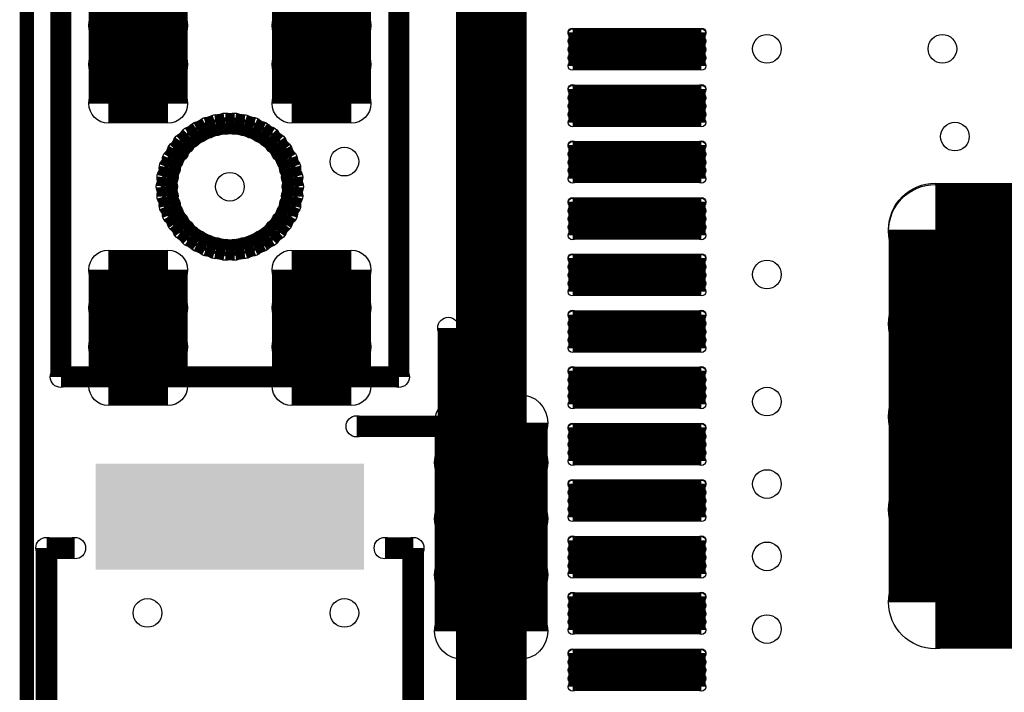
# Model space of a CAD drawing. Extents: x 0 to 23.9, y 0 to 20.7.
# Tile 19 of 127: x 1.2 to 8.2, y 7.6 to 12.3. Entities that reach past the tile are written whole.
import ezdxf

# ---------------------------------------------------------------- set-up
doc = ezdxf.new("R2010")
doc.units = 0
doc.layers.get('0').update_dxf_attribs({"linetype": 'CONTINUOUS'})
for name, color, linetype in [('SEEEDSTUDIOXIAORP2040V1_22_GTO', 10, 'CONTINUOUS'), ('SEEEDSTUDIOXIAORP2040V1_22_GTS', 9, 'CONTINUOUS'), ('SEEEDSTUDIOXIAORP2040V1_22_TXT', 12, 'CONTINUOUS')]:
    doc.layers.add(name, color=color, linetype=linetype)

# ---------------------------------------------------------------- blocks, each defined once
blk = doc.blocks.new('ROUND_294')
blk.add_circle((0, 0), 0.0749)
blk = doc.blocks.new('ROUND_14')
blk.add_circle((0, 0), 0.0762)
blk = doc.blocks.new('RECTANGLE_314')
blk.add_solid([(0.95123, 0.37592), (0.95123, -0.37592), (-0.95123, 0.37592), (-0.95123, -0.37592)])
blk = doc.blocks.new('ROUND_311')
blk.add_circle((0, 0), 0.0305)
blk = doc.blocks.new('ROUND_312')
blk.add_circle((0, 0), 0.3302)
blk = doc.blocks.new('ROUND_316')
blk.add_circle((0, 0), 0.2007)
blk = doc.blocks.new('ROUND_317')
blk.add_circle((0, 0), 0.1397)
blk = doc.blocks.new('ROUND_300')
blk.add_circle((0, 0), 0.1016)

msp = doc.modelspace()

# ---------------------------------------------------------------- linework, layer by layer
at = {"layer": 'SEEEDSTUDIOXIAORP2040V1_22_GTO'}
for points, const_width in [([(1.28524, 18.0086), (1.28524, 4.2926)], 0.1016), ([(4.57962, 17.10182), (4.57962, 5.09778)], 0.50038), ([(1.52654, 9.80186), (1.52654, 12.49934)], 0.14986), ([(3.9243, 12.49934), (3.9243, 9.80186)], 0.14986), ([(2.62636, 11.58748), (2.6924, 11.59764)], 0.14986), ([(2.6924, 11.59764), (2.75844, 11.59764)], 0.14986), ([(2.75844, 11.59764), (2.82448, 11.58748)], 0.14986), ([(2.44602, 11.50112), (2.5019, 11.53668)], 0.14986), ([(2.5019, 11.53668), (2.56286, 11.56716)], 0.14986), ([(2.56286, 11.56716), (2.62636, 11.58748)], 0.14986), ([(2.82448, 11.58748), (2.88798, 11.56716)], 0.14986), ([(2.88798, 11.56716), (2.94894, 11.53668)], 0.14986), ([(2.94894, 11.53668), (3.00482, 11.50112)], 0.14986), ([(2.35712, 11.40206), (2.39776, 11.4554)], 0.14986), ([(2.39776, 11.4554), (2.44602, 11.50112)], 0.14986), ([(3.00482, 11.50112), (3.05308, 11.4554)], 0.14986), ([(3.05308, 11.4554), (3.09372, 11.40206)], 0.14986), ([(2.32156, 11.34364), (2.35712, 11.40206)], 0.14986), ([(3.09372, 11.40206), (3.12928, 11.34364)], 0.14986), ([(2.2987, 11.28268), (2.32156, 11.34364)], 0.14986), ([(3.12928, 11.34364), (3.15214, 11.28268)], 0.14986), ([(2.28346, 11.21664), (2.2987, 11.28268)], 0.14986), ([(3.15214, 11.28268), (3.16738, 11.21664)], 0.14986), ([(2.27838, 11.1506), (2.28346, 11.21664)], 0.14986), ([(3.16738, 11.21664), (3.17246, 11.1506)], 0.14986), ([(2.28346, 11.08456), (2.27838, 11.1506)], 0.14986), ([(3.17246, 11.1506), (3.16738, 11.08456)], 0.14986), ([(2.2987, 11.01852), (2.28346, 11.08456)], 0.14986), ([(3.16738, 11.08456), (3.15214, 11.01852)], 0.14986), ([(2.32156, 10.95756), (2.2987, 11.01852)], 0.14986), ([(3.15214, 11.01852), (3.12928, 10.95756)], 0.14986), ([(2.35712, 10.89914), (2.32156, 10.95756)], 0.14986), ([(2.39776, 10.8458), (2.35712, 10.89914)], 0.14986), ([(3.09372, 10.89914), (3.05308, 10.8458)], 0.14986), ([(3.12928, 10.95756), (3.09372, 10.89914)], 0.14986), ([(2.44602, 10.80008), (2.39776, 10.8458)], 0.14986), ([(3.05308, 10.8458), (3.00482, 10.80008)], 0.14986), ([(2.5019, 10.76452), (2.44602, 10.80008)], 0.14986), ([(2.56286, 10.73404), (2.5019, 10.76452)], 0.14986), ([(2.94894, 10.76452), (2.88798, 10.73404)], 0.14986), ([(3.00482, 10.80008), (2.94894, 10.76452)], 0.14986), ([(2.62636, 10.71372), (2.56286, 10.73404)], 0.14986), ([(2.6924, 10.70356), (2.62636, 10.71372)], 0.14986), ([(2.75844, 10.70356), (2.6924, 10.70356)], 0.14986), ([(2.82448, 10.71372), (2.75844, 10.70356)], 0.14986), ([(2.88798, 10.73404), (2.82448, 10.71372)], 0.14986), ([(4.27482, 10.14984), (4.27482, 9.45134)], 0.14986), ([(3.9243, 9.80186), (1.52654, 9.80186)], 0.14986), ([(4.27482, 9.45134), (3.62458, 9.45134)], 0.14986), ([(1.6256, 8.58774), (1.42494, 8.58774)], 0.1524), ([(1.42494, 8.58774), (1.42494, 5.58546)], 0.1524), ([(4.0259, 8.58774), (3.82524, 8.58774)], 0.1524), ([(4.0259, 5.58546), (4.0259, 8.58774)], 0.1524)]:
    msp.add_lwpolyline(points, dxfattribs=dict(at, const_width=const_width))
at = {"layer": 'SEEEDSTUDIOXIAORP2040V1_22_GTS'}
for points, const_width in [([(1.28524, 18.0086), (1.28524, 4.2926)], 0.1016), ([(1.86436, 11.73988), (1.86436, 12.56284)], 0.2794), ([(2.286, 12.56284), (2.286, 11.73988)], 0.2794), ([(3.16484, 12.56284), (3.16484, 11.73988)], 0.2794), ([(3.58648, 12.56284), (3.58648, 11.73988)], 0.2794), ([(2.286, 12.2936), (1.86436, 12.2936)], 0.2794), ([(3.58648, 12.2936), (3.16484, 12.2936)], 0.2794), ([(5.1562, 12.00658), (5.1562, 12.24534)], 0.06096), ([(5.1562, 12.24534), (6.0706, 12.24534)], 0.06096), ([(5.1562, 12.24026), (6.0706, 12.24026)], 0.06096), ([(6.0706, 12.24534), (6.0706, 12.00658)], 0.06096), ([(1.86436, 12.01674), (2.286, 12.01674)], 0.2794), ([(3.16484, 12.01674), (3.58648, 12.01674)], 0.2794), ([(6.0706, 12.18184), (5.1562, 12.18184)], 0.06096), ([(5.1562, 12.12342), (6.0706, 12.12342)], 0.06096), ([(6.0706, 12.065), (5.1562, 12.065)], 0.06096), ([(6.0706, 12.00658), (5.1562, 12.00658)], 0.06096), ([(2.286, 11.73988), (1.86436, 11.73988)], 0.2794), ([(3.58648, 11.73988), (3.16484, 11.73988)], 0.2794), ([(5.1562, 11.60526), (5.1562, 11.84402)], 0.06096), ([(5.1562, 11.84402), (6.0706, 11.84402)], 0.06096), ([(6.0706, 11.84402), (6.0706, 11.60526)], 0.06096), ([(5.1562, 11.83894), (6.0706, 11.83894)], 0.06096), ([(6.0706, 11.78052), (5.1562, 11.78052)], 0.06096), ([(5.1562, 11.7221), (6.0706, 11.7221)], 0.06096), ([(6.0706, 11.66368), (5.1562, 11.66368)], 0.06096), ([(6.0706, 11.60526), (5.1562, 11.60526)], 0.06096), ([(5.1562, 11.20648), (5.1562, 11.44524)], 0.06096), ([(5.1562, 11.44524), (6.0706, 11.44524)], 0.06096), ([(5.1562, 11.44016), (6.0706, 11.44016)], 0.06096), ([(6.0706, 11.44524), (6.0706, 11.20648)], 0.06096), ([(6.0706, 11.38174), (5.1562, 11.38174)], 0.06096), ([(5.1562, 11.32332), (6.0706, 11.32332)], 0.06096), ([(6.0706, 11.2649), (5.1562, 11.2649)], 0.06096), ([(6.0706, 11.20648), (5.1562, 11.20648)], 0.06096), ([(10.37082, 10.8458), (7.72922, 10.8458)], 0.6604), ([(7.72922, 8.2042), (7.72922, 10.8458)], 0.6604), ([(10.37082, 10.83564), (7.72922, 10.83564)], 0.6604), ([(5.1562, 10.80516), (5.1562, 11.04392)], 0.06096), ([(5.1562, 11.04392), (6.0706, 11.04392)], 0.06096), ([(5.1562, 11.03884), (6.0706, 11.03884)], 0.06096), ([(6.0706, 11.04392), (6.0706, 10.80516)], 0.06096), ([(6.0706, 10.98042), (5.1562, 10.98042)], 0.06096), ([(5.1562, 10.922), (6.0706, 10.922)], 0.06096), ([(6.0706, 10.86358), (5.1562, 10.86358)], 0.06096), ([(6.0706, 10.80516), (5.1562, 10.80516)], 0.06096), ([(1.86436, 10.56132), (1.86436, 9.73836)], 0.2794), ([(1.86436, 10.56132), (2.286, 10.56132)], 0.2794), ([(2.286, 10.56132), (2.286, 9.73836)], 0.2794), ([(3.16484, 9.73836), (3.16484, 10.56132)], 0.2794), ([(3.16484, 10.56132), (3.58648, 10.56132)], 0.2794), ([(3.58648, 10.56132), (3.58648, 9.73836)], 0.2794), ([(5.1562, 10.40638), (5.1562, 10.64514)], 0.06096), ([(5.1562, 10.64514), (6.0706, 10.64514)], 0.06096), ([(5.1562, 10.64006), (6.0706, 10.64006)], 0.06096), ([(6.0706, 10.64514), (6.0706, 10.40638)], 0.06096), ([(6.0706, 10.58164), (5.1562, 10.58164)], 0.06096), ([(5.1562, 10.52322), (6.0706, 10.52322)], 0.06096), ([(6.0706, 10.4648), (5.1562, 10.4648)], 0.06096), ([(7.72922, 10.17778), (10.37082, 10.17778)], 0.6604), ([(2.286, 10.29208), (1.86436, 10.29208)], 0.2794), ([(3.58648, 10.29208), (3.16484, 10.29208)], 0.2794), ([(6.0706, 10.40638), (5.1562, 10.40638)], 0.06096), ([(5.1562, 10.00506), (5.1562, 10.24382)], 0.06096), ([(5.1562, 10.24382), (6.0706, 10.24382)], 0.06096), ([(5.1562, 10.23874), (6.0706, 10.23874)], 0.06096), ([(6.0706, 10.24382), (6.0706, 10.00506)], 0.06096), ([(6.0706, 10.18032), (5.1562, 10.18032)], 0.06096), ([(1.86436, 10.01522), (2.286, 10.01522)], 0.2794), ([(3.16484, 10.01522), (3.58648, 10.01522)], 0.2794), ([(5.1562, 10.1219), (6.0706, 10.1219)], 0.06096), ([(6.0706, 10.06348), (5.1562, 10.06348)], 0.06096), ([(6.0706, 10.00506), (5.1562, 10.00506)], 0.06096), ([(2.286, 9.73836), (1.86436, 9.73836)], 0.2794), ([(3.58648, 9.73836), (3.16484, 9.73836)], 0.2794), ([(5.1562, 9.60628), (5.1562, 9.84504)], 0.06096), ([(5.1562, 9.84504), (6.0706, 9.84504)], 0.06096), ([(5.1562, 9.83996), (6.0706, 9.83996)], 0.06096), ([(6.0706, 9.84504), (6.0706, 9.60628)], 0.06096), ([(10.37082, 9.51992), (7.72922, 9.51992)], 0.6604), ([(6.0706, 9.78154), (5.1562, 9.78154)], 0.06096), ([(5.1562, 9.72312), (6.0706, 9.72312)], 0.06096), ([(4.37896, 7.99846), (4.37896, 9.47674)], 0.40132), ([(4.37896, 9.47674), (4.78028, 9.47674)], 0.40132), ([(4.78028, 9.47674), (4.78028, 7.99846)], 0.40132), ([(6.0706, 9.6647), (5.1562, 9.6647)], 0.06096), ([(6.0706, 9.60628), (5.1562, 9.60628)], 0.06096), ([(5.1562, 9.20496), (5.1562, 9.44372)], 0.06096), ([(5.1562, 9.44372), (6.0706, 9.44372)], 0.06096), ([(5.1562, 9.43864), (6.0706, 9.43864)], 0.06096), ([(6.0706, 9.44372), (6.0706, 9.20496)], 0.06096), ([(4.78028, 9.1948), (4.37896, 9.1948)], 0.40132), ([(6.0706, 9.38022), (5.1562, 9.38022)], 0.06096), ([(5.1562, 9.3218), (6.0706, 9.3218)], 0.06096), ([(6.0706, 9.26338), (5.1562, 9.26338)], 0.06096), ([(6.0706, 9.20496), (5.1562, 9.20496)], 0.06096), ([(7.72922, 8.86206), (10.37082, 8.86206)], 0.6604), ([(5.1562, 8.80618), (5.1562, 9.04494)], 0.06096), ([(5.1562, 9.04494), (6.0706, 9.04494)], 0.06096), ([(5.1562, 9.03986), (6.0706, 9.03986)], 0.06096), ([(6.0706, 8.98144), (5.1562, 8.98144)], 0.06096), ([(6.0706, 9.04494), (6.0706, 8.80618)], 0.06096), ([(4.37896, 8.79602), (4.78028, 8.79602)], 0.40132), ([(5.1562, 8.92302), (6.0706, 8.92302)], 0.06096), ([(6.0706, 8.8646), (5.1562, 8.8646)], 0.06096), ([(6.0706, 8.80618), (5.1562, 8.80618)], 0.06096), ([(5.1562, 8.40486), (5.1562, 8.64362)], 0.06096), ([(5.1562, 8.64362), (6.0706, 8.64362)], 0.06096), ([(5.1562, 8.63854), (6.0706, 8.63854)], 0.06096), ([(6.0706, 8.64362), (6.0706, 8.40486)], 0.06096), ([(4.78028, 8.39724), (4.37896, 8.39724)], 0.40132), ([(6.0706, 8.58012), (5.1562, 8.58012)], 0.06096), ([(5.1562, 8.5217), (6.0706, 8.5217)], 0.06096), ([(10.37082, 8.2042), (7.72922, 8.2042)], 0.6604), ([(6.0706, 8.46328), (5.1562, 8.46328)], 0.06096), ([(6.0706, 8.40486), (5.1562, 8.40486)], 0.06096), ([(5.1562, 8.00608), (5.1562, 8.24484)], 0.06096), ([(5.1562, 8.24484), (6.0706, 8.24484)], 0.06096), ([(5.1562, 8.23976), (6.0706, 8.23976)], 0.06096), ([(6.0706, 8.24484), (6.0706, 8.00608)], 0.06096), ([(4.37896, 7.99846), (4.78028, 7.99846)], 0.40132), ([(6.0706, 8.18134), (5.1562, 8.18134)], 0.06096), ([(5.1562, 8.12292), (6.0706, 8.12292)], 0.06096), ([(6.0706, 8.0645), (5.1562, 8.0645)], 0.06096), ([(6.0706, 8.00608), (5.1562, 8.00608)], 0.06096), ([(5.1562, 7.60476), (5.1562, 7.84352)], 0.06096), ([(5.1562, 7.84352), (6.0706, 7.84352)], 0.06096), ([(5.1562, 7.83844), (6.0706, 7.83844)], 0.06096), ([(6.0706, 7.84352), (6.0706, 7.60476)], 0.06096), ([(6.0706, 7.78002), (5.1562, 7.78002)], 0.06096), ([(5.1562, 7.7216), (6.0706, 7.7216)], 0.06096), ([(6.0706, 7.66318), (5.1562, 7.66318)], 0.06096), ([(6.0706, 7.60476), (5.1562, 7.60476)], 0.06096)]:
    msp.add_lwpolyline(points, dxfattribs=dict(at, const_width=const_width))

# ---------------------------------------------------------------- block references
at = {"layer": 'SEEEDSTUDIOXIAORP2040V1_22_GTO'}
for name, p in [('ROUND_294', (2.6924, 11.59764)), ('ROUND_294', (2.75844, 11.59764)), ('ROUND_294', (2.5019, 11.53668)), ('ROUND_294', (2.56286, 11.56716)), ('ROUND_294', (2.62636, 11.58748)), ('ROUND_294', (2.82448, 11.58748)), ('ROUND_294', (2.88798, 11.56716)), ('ROUND_294', (2.94894, 11.53668)), ('ROUND_294', (2.39776, 11.4554)), ('ROUND_294', (2.44602, 11.50112)), ('ROUND_294', (3.00482, 11.50112)), ('ROUND_294', (3.05308, 11.4554)), ('ROUND_294', (2.35712, 11.40206)), ('ROUND_294', (3.09372, 11.40206)), ('ROUND_294', (2.32156, 11.34364)), ('ROUND_294', (3.12928, 11.34364)), ('ROUND_294', (2.2987, 11.28268)), ('ROUND_294', (3.15214, 11.28268)), ('ROUND_294', (2.28346, 11.21664)), ('ROUND_294', (3.16738, 11.21664)), ('ROUND_294', (2.27838, 11.1506)), ('ROUND_294', (2.27838, 11.1506)), ('ROUND_294', (3.17246, 11.1506)), ('ROUND_294', (2.28346, 11.08456)), ('ROUND_294', (3.16738, 11.08456)), ('ROUND_294', (2.2987, 11.01852)), ('ROUND_294', (3.15214, 11.01852)), ('ROUND_294', (2.32156, 10.95756)), ('ROUND_294', (2.35712, 10.89914)), ('ROUND_294', (3.09372, 10.89914)), ('ROUND_294', (3.12928, 10.95756)), ('ROUND_294', (2.39776, 10.8458)), ('ROUND_294', (3.05308, 10.8458)), ('ROUND_294', (2.44602, 10.80008)), ('ROUND_294', (2.5019, 10.76452)), ('ROUND_294', (2.94894, 10.76452)), ('ROUND_294', (3.00482, 10.80008)), ('ROUND_294', (2.56286, 10.73404)), ('ROUND_294', (2.62636, 10.71372)), ('ROUND_294', (2.6924, 10.70356)), ('ROUND_294', (2.75844, 10.70356)), ('ROUND_294', (2.82448, 10.71372)), ('ROUND_294', (2.88798, 10.73404)), ('ROUND_294', (4.27482, 10.14984)), ('ROUND_294', (1.52654, 9.80186)), ('ROUND_294', (3.9243, 9.80186)), ('ROUND_294', (3.9243, 9.80186)), ('ROUND_294', (3.62458, 9.45134)), ('ROUND_294', (4.27482, 9.45134)), ('ROUND_294', (4.27482, 9.45134)), ('ROUND_14', (1.42494, 8.58774)), ('ROUND_14', (1.6256, 8.58774)), ('ROUND_14', (3.82524, 8.58774)), ('ROUND_14', (4.0259, 8.58774))]:
    msp.add_blockref(name, p, dxfattribs=at)
at = {"layer": 'SEEEDSTUDIOXIAORP2040V1_22_GTS'}
for name, p in [('ROUND_317', (1.86436, 12.2936)), ('ROUND_317', (2.286, 12.2936)), ('ROUND_317', (3.16484, 12.2936)), ('ROUND_317', (3.58648, 12.2936)), ('ROUND_311', (5.1562, 12.24534)), ('ROUND_311', (5.1562, 12.24026)), ('ROUND_311', (6.0706, 12.24534)), ('ROUND_311', (6.0706, 12.24026)), ('ROUND_317', (1.86436, 12.01674)), ('ROUND_317', (2.286, 12.01674)), ('ROUND_317', (3.16484, 12.01674)), ('ROUND_317', (3.58648, 12.01674)), ('ROUND_311', (5.1562, 12.18184)), ('ROUND_311', (6.0706, 12.18184)), ('ROUND_311', (5.1562, 12.12342)), ('ROUND_311', (5.1562, 12.065)), ('ROUND_311', (6.0706, 12.12342)), ('ROUND_311', (6.0706, 12.065)), ('ROUND_311', (5.1562, 12.00658)), ('ROUND_311', (6.0706, 12.00658)), ('ROUND_311', (6.0706, 12.00658)), ('ROUND_317', (1.86436, 11.73988)), ('ROUND_317', (1.86436, 11.73988)), ('ROUND_317', (2.286, 11.73988)), ('ROUND_317', (3.16484, 11.73988)), ('ROUND_317', (3.16484, 11.73988)), ('ROUND_317', (3.58648, 11.73988)), ('ROUND_311', (5.1562, 11.84402)), ('ROUND_311', (6.0706, 11.84402)), ('ROUND_311', (5.1562, 11.83894)), ('ROUND_311', (5.1562, 11.78052)), ('ROUND_311', (6.0706, 11.83894)), ('ROUND_311', (6.0706, 11.78052)), ('ROUND_311', (5.1562, 11.7221)), ('ROUND_311', (6.0706, 11.7221)), ('ROUND_311', (5.1562, 11.66368)), ('ROUND_311', (6.0706, 11.66368)), ('ROUND_311', (5.1562, 11.60526)), ('ROUND_311', (6.0706, 11.60526)), ('ROUND_311', (6.0706, 11.60526)), ('ROUND_311', (5.1562, 11.44524)), ('ROUND_311', (5.1562, 11.44016)), ('ROUND_311', (6.0706, 11.44524)), ('ROUND_311', (6.0706, 11.44016)), ('ROUND_311', (5.1562, 11.38174)), ('ROUND_311', (6.0706, 11.38174)), ('ROUND_311', (5.1562, 11.32332)), ('ROUND_311', (6.0706, 11.32332)), ('ROUND_311', (5.1562, 11.2649)), ('ROUND_311', (6.0706, 11.2649)), ('ROUND_311', (5.1562, 11.20648)), ('ROUND_311', (6.0706, 11.20648)), ('ROUND_311', (6.0706, 11.20648)), ('ROUND_312', (7.72922, 10.8458)), ('ROUND_312', (7.72922, 10.8458)), ('ROUND_312', (7.72922, 10.83564)), ('ROUND_311', (5.1562, 11.04392)), ('ROUND_311', (5.1562, 11.03884)), ('ROUND_311', (6.0706, 11.04392)), ('ROUND_311', (6.0706, 11.03884)), ('ROUND_311', (5.1562, 10.98042)), ('ROUND_311', (6.0706, 10.98042)), ('ROUND_311', (5.1562, 10.922)), ('ROUND_311', (6.0706, 10.922)), ('ROUND_311', (5.1562, 10.86358)), ('ROUND_311', (5.1562, 10.80516)), ('ROUND_311', (6.0706, 10.86358)), ('ROUND_311', (6.0706, 10.80516)), ('ROUND_311', (6.0706, 10.80516)), ('ROUND_317', (1.86436, 10.56132)), ('ROUND_317', (1.86436, 10.56132)), ('ROUND_317', (2.286, 10.56132)), ('ROUND_317', (3.16484, 10.56132)), ('ROUND_317', (3.58648, 10.56132)), ('ROUND_311', (5.1562, 10.64514)), ('ROUND_311', (5.1562, 10.64006)), ('ROUND_311', (6.0706, 10.64514)), ('ROUND_311', (6.0706, 10.64006)), ('ROUND_311', (5.1562, 10.58164)), ('ROUND_311', (5.1562, 10.52322)), ('ROUND_311', (6.0706, 10.58164)), ('ROUND_311', (6.0706, 10.52322)), ('ROUND_311', (5.1562, 10.4648)), ('ROUND_311', (6.0706, 10.4648)), ('ROUND_312', (7.72922, 10.17778)), ('ROUND_317', (1.86436, 10.29208)), ('ROUND_317', (2.286, 10.29208)), ('ROUND_317', (3.16484, 10.29208)), ('ROUND_317', (3.58648, 10.29208)), ('ROUND_311', (5.1562, 10.40638)), ('ROUND_311', (6.0706, 10.40638)), ('ROUND_311', (6.0706, 10.40638)), ('ROUND_311', (5.1562, 10.24382)), ('ROUND_311', (5.1562, 10.23874)), ('ROUND_311', (6.0706, 10.24382)), ('ROUND_311', (6.0706, 10.23874)), ('ROUND_311', (5.1562, 10.18032)), ('ROUND_311', (6.0706, 10.18032)), ('ROUND_317', (1.86436, 10.01522)), ('ROUND_317', (2.286, 10.01522)), ('ROUND_317', (3.16484, 10.01522)), ('ROUND_317', (3.58648, 10.01522)), ('ROUND_311', (5.1562, 10.1219)), ('ROUND_311', (6.0706, 10.1219)), ('ROUND_311', (5.1562, 10.06348)), ('ROUND_311', (6.0706, 10.06348)), ('ROUND_311', (5.1562, 10.00506)), ('ROUND_311', (6.0706, 10.00506)), ('ROUND_311', (6.0706, 10.00506)), ('ROUND_317', (1.86436, 9.73836)), ('ROUND_317', (1.86436, 9.73836)), ('ROUND_317', (2.286, 9.73836)), ('ROUND_317', (3.16484, 9.73836)), ('ROUND_317', (3.16484, 9.73836)), ('ROUND_317', (3.58648, 9.73836)), ('ROUND_311', (5.1562, 9.84504)), ('ROUND_311', (5.1562, 9.83996)), ('ROUND_311', (6.0706, 9.84504)), ('ROUND_311', (6.0706, 9.83996)), ('ROUND_312', (7.72922, 9.51992)), ('ROUND_311', (5.1562, 9.78154)), ('ROUND_311', (6.0706, 9.78154)), ('ROUND_311', (5.1562, 9.72312)), ('ROUND_311', (6.0706, 9.72312)), ('ROUND_316', (4.37896, 9.47674)), ('ROUND_316', (4.78028, 9.47674)), ('ROUND_311', (5.1562, 9.6647)), ('ROUND_311', (6.0706, 9.6647)), ('ROUND_311', (5.1562, 9.60628)), ('ROUND_311', (6.0706, 9.60628)), ('ROUND_311', (6.0706, 9.60628)), ('ROUND_311', (5.1562, 9.44372)), ('ROUND_311', (5.1562, 9.43864)), ('ROUND_311', (6.0706, 9.44372)), ('ROUND_311', (6.0706, 9.43864)), ('ROUND_316', (4.37896, 9.1948)), ('ROUND_316', (4.78028, 9.1948)), ('ROUND_311', (5.1562, 9.38022)), ('ROUND_311', (6.0706, 9.38022)), ('ROUND_311', (5.1562, 9.3218)), ('ROUND_311', (5.1562, 9.26338)), ('ROUND_311', (6.0706, 9.3218)), ('ROUND_311', (6.0706, 9.26338)), ('ROUND_311', (5.1562, 9.20496)), ('ROUND_311', (6.0706, 9.20496)), ('ROUND_311', (6.0706, 9.20496)), ('RECTANGLE_314', (2.72542, 8.81126)), ('ROUND_312', (7.72922, 8.86206)), ('ROUND_311', (5.1562, 9.04494)), ('ROUND_311', (5.1562, 9.03986)), ('ROUND_311', (5.1562, 8.98144)), ('ROUND_311', (6.0706, 9.04494)), ('ROUND_311', (6.0706, 9.03986)), ('ROUND_311', (6.0706, 8.98144)), ('ROUND_316', (4.37896, 8.79602)), ('ROUND_316', (4.78028, 8.79602)), ('ROUND_311', (5.1562, 8.92302)), ('ROUND_311', (6.0706, 8.92302)), ('ROUND_311', (5.1562, 8.8646)), ('ROUND_311', (6.0706, 8.8646)), ('ROUND_311', (5.1562, 8.80618)), ('ROUND_311', (6.0706, 8.80618)), ('ROUND_311', (6.0706, 8.80618)), ('ROUND_311', (5.1562, 8.64362)), ('ROUND_311', (5.1562, 8.63854)), ('ROUND_311', (6.0706, 8.64362)), ('ROUND_311', (6.0706, 8.63854)), ('ROUND_316', (4.37896, 8.39724)), ('ROUND_316', (4.78028, 8.39724)), ('ROUND_311', (5.1562, 8.58012)), ('ROUND_311', (6.0706, 8.58012)), ('ROUND_311', (5.1562, 8.5217)), ('ROUND_311', (6.0706, 8.5217)), ('ROUND_312', (7.72922, 8.2042)), ('ROUND_311', (5.1562, 8.46328)), ('ROUND_311', (6.0706, 8.46328)), ('ROUND_311', (5.1562, 8.40486)), ('ROUND_311', (6.0706, 8.40486)), ('ROUND_311', (6.0706, 8.40486)), ('ROUND_311', (5.1562, 8.24484)), ('ROUND_311', (5.1562, 8.23976)), ('ROUND_311', (6.0706, 8.24484)), ('ROUND_311', (6.0706, 8.23976)), ('ROUND_316', (4.37896, 7.99846)), ('ROUND_316', (4.37896, 7.99846)), ('ROUND_316', (4.78028, 7.99846)), ('ROUND_316', (4.78028, 7.99846)), ('ROUND_311', (5.1562, 8.18134)), ('ROUND_311', (6.0706, 8.18134)), ('ROUND_311', (5.1562, 8.12292)), ('ROUND_311', (6.0706, 8.12292)), ('ROUND_311', (5.1562, 8.0645)), ('ROUND_311', (5.1562, 8.00608)), ('ROUND_311', (6.0706, 8.0645)), ('ROUND_311', (6.0706, 8.00608)), ('ROUND_311', (6.0706, 8.00608)), ('ROUND_311', (5.1562, 7.84352)), ('ROUND_311', (5.1562, 7.83844)), ('ROUND_311', (6.0706, 7.84352)), ('ROUND_311', (6.0706, 7.83844)), ('ROUND_311', (5.1562, 7.78002)), ('ROUND_311', (6.0706, 7.78002)), ('ROUND_311', (5.1562, 7.7216)), ('ROUND_311', (5.1562, 7.66318)), ('ROUND_311', (6.0706, 7.7216)), ('ROUND_311', (6.0706, 7.66318)), ('ROUND_311', (5.1562, 7.60476)), ('ROUND_311', (6.0706, 7.60476)), ('ROUND_311', (6.0706, 7.60476))]:
    msp.add_blockref(name, p, dxfattribs=at)
at = {"layer": 'SEEEDSTUDIOXIAORP2040V1_22_TXT'}
for p in [(6.53542, 12.1285), (7.78002, 12.1285), (7.86892, 11.5062), (3.53822, 11.3284), (2.72542, 11.1506), (8.00862, 10.8077), (6.53542, 10.5283), (8.00862, 9.906), (6.53542, 9.6266), (6.53542, 9.0424), (6.53542, 8.52932), (2.14122, 8.128), (3.53822, 8.128), (6.53542, 8.0137)]:
    msp.add_blockref('ROUND_300', p, dxfattribs=at)

doc.saveas('drawing.dxf')
